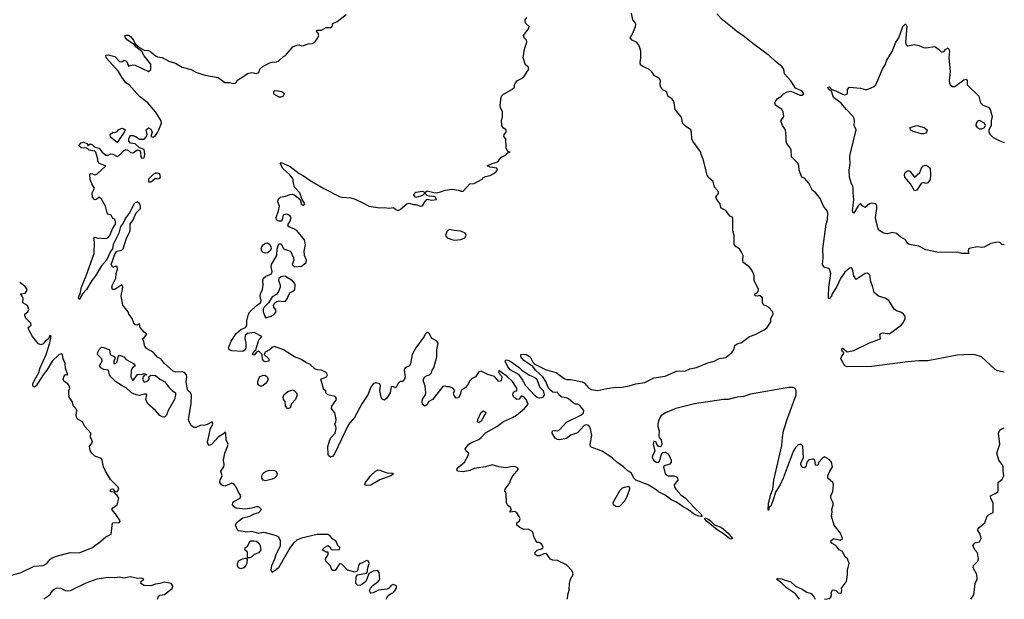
# Model space of a CAD drawing. Header units: metres. Extents: x -51132 to -49532, y -231222 to -229437.
# Tile 194 of 256: x -49751 to -49532, y -231222 to -231093. Entities that reach past the tile are written whole.
import ezdxf

# ---------------------------------------------------------------- set-up
doc = ezdxf.new("R2010")
doc.units = ezdxf.units.M
for name, color, linetype in [('CONTOUR_HALF', 8, 'Continuous'), ('CONTOUR_INDEX', 1, 'Continuous'), ('CONTOUR_INTER', 3, 'Continuous')]:
    doc.layers.add(name, color=color, linetype=linetype)

msp = doc.modelspace()

# ---------------------------------------------------------------- linework, layer by layer
at = {"layer": 'CONTOUR_HALF'}
for points, elevation in [([(-49669.18, -231221.76), (-49668.99, -231221.26), (-49668.58, -231220.82), (-49668.08, -231220.44), (-49667.58, -231220.27), (-49667.17, -231219.76), (-49666.88, -231219.26), (-49666.87, -231218.76), (-49667.58, -231218.47), (-49668.08, -231218.68), (-49668.58, -231219.27), (-49669.08, -231219.48), (-49670.88, -231219.76), (-49672.08, -231220.31), (-49672.58, -231220.39), (-49672.75, -231220.26), (-49672.88, -231219.76), (-49672.66, -231219.26), (-49672.08, -231218.59), (-49670.99, -231217.76), (-49670.64, -231217.26), (-49670.78, -231215.76), (-49671.08, -231215.36), (-49672.08, -231215.52), (-49672.64, -231215.76), (-49673.08, -231216.12), (-49673.72, -231217.76), (-49674.58, -231218.49), (-49675.08, -231218.7), (-49675.58, -231218.59), (-49675.97, -231218.26), (-49675.85, -231216.76), (-49675.58, -231216.3), (-49673.58, -231215.92), (-49673.4, -231215.76), (-49673.31, -231214.76), (-49672.97, -231213.76), (-49673.1, -231213.26), (-49673.58, -231213.09), (-49674.58, -231213.71), (-49675.08, -231213.79), (-49675.34, -231214.26), (-49675.58, -231215.41), (-49676.08, -231215.69), (-49677.81, -231215.26), (-49679.08, -231213.93), (-49679.58, -231213.86), (-49680.58, -231215.33), (-49681.08, -231215.36), (-49681.24, -231215.26), (-49681.68, -231214.26), (-49682.63, -231213.26), (-49682.67, -231212.76), (-49682.13, -231211.76), (-49682.11, -231211.26), (-49682.58, -231211.24), (-49683.43, -231210.76), (-49682.92, -231210.26), (-49682.08, -231209.8), (-49681.6, -231210.26), (-49681.58, -231210.5), (-49681.13, -231210.76), (-49679.58, -231210.65), (-49679.52, -231210.26), (-49679.95, -231209.76), (-49680.37, -231208.76), (-49681.08, -231208.35), (-49681.57, -231207.76), (-49682.08, -231207.37), (-49684.58, -231207.31), (-49688.08, -231208.14), (-49689.08, -231208.59), (-49689.84, -231209.26), (-49690.58, -231210.23), (-49693.19, -231214.76), (-49693.58, -231215.15), (-49694.58, -231215.76), (-49694.8, -231215.26), (-49694.63, -231214.26), (-49693.99, -231212.76), (-49693.71, -231211.76), (-49692.72, -231209.76), (-49692.7, -231208.76), (-49693.08, -231207.96), (-49693.58, -231207.66), (-49696.08, -231206.95), (-49696.58, -231206.91), (-49697.58, -231207.11), (-49699.08, -231206.67), (-49700.08, -231206.81), (-49701.58, -231206.62), (-49702.08, -231206.52), (-49702.27, -231206.26), (-49702.72, -231205.26), (-49702.55, -231204.76), (-49701.97, -231204.26), (-49701.08, -231203.59), (-49699.58, -231203.22), (-49698.58, -231202.71), (-49697.58, -231202.43), (-49696.93, -231201.76), (-49697.58, -231201.21), (-49698.08, -231201.18), (-49699.08, -231201.5), (-49700.58, -231201.68), (-49702.58, -231201.46), (-49702.97, -231201.26), (-49703.42, -231200.76), (-49703.36, -231200.26), (-49703.08, -231200), (-49701.71, -231199.26), (-49701.53, -231198.76), (-49702.18, -231197.76), (-49702.59, -231196.76), (-49703.08, -231196.06), (-49703.58, -231195.92), (-49705.08, -231196.55), (-49705.58, -231196.46), (-49705.89, -231196.26), (-49706.22, -231195.76), (-49706.17, -231195.26), (-49705.71, -231194.26), (-49706.04, -231193.26), (-49705.34, -231192.26), (-49705.24, -231191.76), (-49705.38, -231190.76), (-49705.13, -231189.26), (-49704.49, -231187.76), (-49704.4, -231187.26), (-49704.83, -231186.26), (-49704.91, -231184.76), (-49705.08, -231184.45), (-49705.22, -231184.76), (-49706.58, -231185.65), (-49708.08, -231187.27), (-49708.58, -231187.5), (-49708.85, -231187.26), (-49708.94, -231186.76), (-49708.29, -231183.76), (-49707.8, -231182.76), (-49707.96, -231182.26), (-49709.08, -231182.84), (-49709.58, -231183.01), (-49710.58, -231183.08), (-49711.58, -231183.51), (-49712.08, -231183.48), (-49712.58, -231183.08), (-49713.06, -231182.26), (-49713.2, -231181.76), (-49712.63, -231178.26), (-49712.57, -231176.26), (-49712.75, -231175.76), (-49713.32, -231175.26), (-49713.49, -231174.76), (-49713.73, -231173.26), (-49713.57, -231172.26), (-49713.67, -231171.76), (-49714.08, -231171.29), (-49714.58, -231171.14), (-49716.08, -231171.19), (-49716.58, -231170.99), (-49718.53, -231169.26), (-49719.33, -231168.26), (-49720.08, -231167.85), (-49721.08, -231166.73), (-49722.58, -231165.96), (-49722.98, -231165.26), (-49723.17, -231164.26), (-49723.46, -231163.76), (-49723.08, -231163.51), (-49722.45, -231162.76), (-49723.08, -231162.3), (-49723.95, -231161.26), (-49724.08, -231160.42), (-49724.58, -231160.74), (-49725.08, -231160.66), (-49725.39, -231160.26), (-49725.77, -231159.26), (-49726.45, -231158.26), (-49726.64, -231157.76), (-49727.82, -231156.26), (-49728.17, -231154.26), (-49727.81, -231152.26), (-49728.08, -231151.76), (-49729.57, -231152.76), (-49730.12, -231152.76), (-49730.25, -231152.26), (-49730.12, -231151.76), (-49729.35, -231150.26), (-49729.32, -231149.26), (-49729.01, -231148.26), (-49729.08, -231147.71), (-49729.58, -231147.65), (-49730.08, -231147.86), (-49730.42, -231147.26), (-49729.5, -231144.76), (-49729.16, -231144.26), (-49728.08, -231144.05), (-49727.77, -231143.76), (-49727.08, -231141.56), (-49726.2, -231139.76), (-49726.16, -231138.26), (-49725.51, -231137.26), (-49724.85, -231135.76), (-49723.89, -231134.76), (-49723.88, -231134.26), (-49724.08, -231133.64), (-49724.54, -231133.26), (-49725.08, -231133.48), (-49725.27, -231133.76), (-49726.37, -231135.76), (-49727.08, -231136.71), (-49727.87, -231138.26), (-49728.33, -231138.76), (-49728.72, -231140.26), (-49729.99, -231142.76), (-49730.16, -231143.76), (-49730.58, -231144.37), (-49731.47, -231146.26), (-49732.58, -231147.51), (-49733.93, -231149.76), (-49734.75, -231150.76), (-49735.89, -231152.76), (-49736.81, -231153.76), (-49737.58, -231155.01), (-49737.7, -231154.76), (-49737.63, -231154.26), (-49737.3, -231153.76), (-49737.05, -231152.26), (-49735.95, -231149.76), (-49734.24, -231144.76), (-49734.14, -231142.26), (-49734.27, -231141.26), (-49734.08, -231141.15), (-49733.58, -231141.3), (-49731.58, -231141.45), (-49731.14, -231141.26), (-49730.73, -231140.76), (-49730.12, -231139.26), (-49729.49, -231138.26), (-49729.43, -231137.76), (-49729.58, -231137.12), (-49730.08, -231136.96), (-49730.44, -231136.26), (-49731.08, -231136.02), (-49731.29, -231135.76), (-49731.66, -231134.26), (-49732.58, -231132.66), (-49733.08, -231132.24), (-49733.58, -231132.65), (-49734.08, -231132.81), (-49734.6, -231132.26), (-49734.68, -231131.26), (-49734.1, -231130.26), (-49734.76, -231129.26), (-49735.13, -231128.26), (-49735.18, -231127.26), (-49735.08, -231127), (-49734.58, -231127.01), (-49734.08, -231127.24), (-49733.58, -231127.14), (-49731.6, -231125.26), (-49733.08, -231124.76), (-49733.39, -231124.26), (-49733.38, -231123.76), (-49733.84, -231122.26), (-49734.08, -231121.99), (-49735.31, -231121.76), (-49735.58, -231121.45), (-49736.08, -231121.25), (-49736.58, -231121.34), (-49737.08, -231121.23), (-49737.6, -231120.76), (-49737.08, -231120.14), (-49736.58, -231120.02), (-49735.79, -231120.26), (-49735.58, -231120.76), (-49735.08, -231120.39), (-49734.58, -231120.62), (-49734.08, -231121.08), (-49733.08, -231121.31), (-49732.41, -231122.26), (-49731.58, -231122.86), (-49731.08, -231122.88), (-49730.58, -231122.59), (-49730.08, -231122.7), (-49729.08, -231123.2), (-49728.58, -231122.92), (-49727.58, -231121.85), (-49727.08, -231121.66), (-49726.58, -231121.83), (-49726.08, -231122.29), (-49725.58, -231122.4), (-49724.58, -231121.7), (-49724.08, -231121.86), (-49723.86, -231122.26), (-49723.84, -231123.26), (-49723.58, -231123.58), (-49723.08, -231123.49), (-49722.92, -231122.76), (-49723.08, -231121.66), (-49724.08, -231121.23), (-49725.08, -231120.37), (-49726.08, -231120.25), (-49726.48, -231119.76), (-49726.45, -231119.26), (-49726.23, -231118.76), (-49726.08, -231118.54), (-49725.58, -231118.48), (-49724.93, -231118.76), (-49724.08, -231119.35), (-49723.08, -231119.32), (-49722.53, -231118.76), (-49722.4, -231118.26), (-49722.61, -231117.26), (-49722.08, -231116.79), (-49721.58, -231117.07), (-49721.28, -231117.76), (-49721.59, -231118.76), (-49721.08, -231118.89), (-49720.58, -231118.5), (-49720.08, -231117.86), (-49719.8, -231117.26), (-49719.19, -231115.76), (-49719.28, -231115.26), (-49720.53, -231113.26), (-49722.24, -231111.26), (-49724.08, -231109.86), (-49726.44, -231107.26), (-49727.16, -231106.76), (-49728.08, -231105.5), (-49728.79, -231104.26), (-49731.57, -231101.26), (-49731.58, -231100.66), (-49731.08, -231100.54), (-49729.58, -231100.95), (-49728.58, -231102.07), (-49728.08, -231102.1), (-49727.58, -231101.72), (-49727.08, -231101.95), (-49726.84, -231102.26), (-49726.58, -231103.09), (-49725.58, -231102.76), (-49725.08, -231102.84), (-49722.08, -231104.26), (-49721.58, -231103.82), (-49721.58, -231102.6), (-49723.08, -231100.77), (-49723.58, -231099.85), (-49724.95, -231098.76), (-49725.28, -231098.26), (-49726.81, -231097.26), (-49727.25, -231096.76), (-49727.39, -231096.26), (-49727.08, -231096.15), (-49726.58, -231096.21), (-49726.08, -231096.51), (-49725.45, -231097.26), (-49725.08, -231098.08), (-49724.08, -231098.92), (-49723.08, -231099.5), (-49722.08, -231099.6), (-49721.58, -231099.87), (-49720.58, -231100.76), (-49720.08, -231101), (-49719.08, -231101.12), (-49717.58, -231101.94), (-49716.08, -231102.4), (-49714.58, -231103.31), (-49712.58, -231103.85), (-49711.58, -231104.43), (-49709.58, -231105.06), (-49706.58, -231105.57), (-49705.08, -231106.72), (-49704.08, -231106.69), (-49703.08, -231106.93), (-49702.69, -231106.76), (-49702.39, -231106.26), (-49702.08, -231106.02), (-49701.08, -231105.47), (-49700.08, -231104.71), (-49699.08, -231104.46), (-49698.08, -231104.74), (-49697.58, -231104.49), (-49697.3, -231103.76), (-49696.58, -231103.1), (-49695.08, -231102.33), (-49694.58, -231102.18), (-49693.58, -231102.12), (-49693.08, -231101.89), (-49692.08, -231100.95), (-49691.58, -231100.72), (-49689.94, -231098.76), (-49689.08, -231098.42), (-49688.58, -231098.36), (-49688.08, -231098.53), (-49687.58, -231098.49), (-49686.58, -231098.14), (-49685.58, -231098.05), (-49685.1, -231097.76), (-49684.38, -231096.76), (-49684.22, -231096.26), (-49684.32, -231095.76), (-49684.7, -231095.26), (-49684.58, -231095.07), (-49683.58, -231095.04), (-49682.58, -231094.44), (-49681.58, -231094.47), (-49681.19, -231094.26), (-49681.08, -231093.57), (-49680.08, -231093.15), (-49678.08, -231091.59)], 80.5), ([(-49571.63, -231221.76), (-49570.58, -231221.58), (-49570.19, -231221.26), (-49570.07, -231220.76), (-49570.15, -231220.26), (-49569.81, -231219.76), (-49569.58, -231219.68), (-49569.08, -231219.77), (-49568.58, -231220.3), (-49568.08, -231220.39), (-49567.86, -231220.26), (-49567.76, -231219.76), (-49567.85, -231219.26), (-49566.71, -231217.76), (-49566.48, -231216.26), (-49566.5, -231215.26), (-49566.11, -231213.76), (-49566.51, -231212.76), (-49567.08, -231212.2), (-49567.58, -231211.14), (-49568.31, -231210.76), (-49569.08, -231209.81), (-49570.03, -231209.26), (-49570.17, -231208.76), (-49569.58, -231208.2), (-49568.08, -231208.57), (-49567.64, -231208.26), (-49568.08, -231207.03), (-49569.45, -231205.26), (-49570.02, -231203.26), (-49569.9, -231202.26), (-49569.98, -231201.76), (-49569.7, -231200.76), (-49569.69, -231200.26), (-49570.18, -231199.26), (-49570.18, -231198.76), (-49569.74, -231197.76), (-49569.64, -231196.26), (-49569.77, -231195.76), (-49570.85, -231194.76), (-49570.86, -231194.26), (-49570.42, -231193.26), (-49569.8, -231192.26), (-49570.08, -231191.24), (-49570.58, -231190.64), (-49571.58, -231190.05), (-49572.08, -231190.36), (-49572.86, -231191.26), (-49573.08, -231191.97), (-49573.58, -231191.9), (-49573.78, -231190.76), (-49574.08, -231190.6), (-49575.08, -231190.68), (-49575.56, -231191.26), (-49575.8, -231192.26), (-49576.08, -231192.51), (-49576.58, -231192.42), (-49576.87, -231191.76), (-49576.78, -231191.26), (-49576.28, -231190.26), (-49576.44, -231187.76), (-49576.58, -231187.42), (-49577.06, -231187.26), (-49577.58, -231187.48), (-49578.08, -231188), (-49578.58, -231188.84), (-49580.78, -231194.76), (-49581.49, -231196.26), (-49582.46, -231197.76), (-49583.08, -231199.85), (-49583.58, -231201), (-49583.92, -231201.26), (-49584.08, -231201.97), (-49584.17, -231201.76), (-49584.08, -231200.49), (-49583.58, -231198.33), (-49583.12, -231197.26), (-49582.86, -231195.26), (-49581.08, -231187.55), (-49580.99, -231185.76), (-49580.76, -231184.26), (-49579.81, -231181.26), (-49577.95, -231176.26), (-49577.91, -231175.26), (-49578.18, -231174.76), (-49578.58, -231174.59), (-49579.58, -231174.59), (-49588.08, -231176.12), (-49589.58, -231176.58), (-49591.08, -231176.77), (-49593.08, -231177.3), (-49594.08, -231177.28), (-49600.58, -231178.22), (-49604.68, -231179.26), (-49607.03, -231180.26), (-49608.08, -231180.94), (-49608.58, -231182.05), (-49608.72, -231182.76), (-49608.69, -231183.26), (-49608.39, -231184.26), (-49608.5, -231185.26), (-49608.42, -231185.76), (-49607.99, -231186.26), (-49607.82, -231187.26), (-49608.08, -231187.81), (-49608.58, -231187.76), (-49608.94, -231187.26), (-49609.08, -231186.8), (-49609.58, -231186.56), (-49609.73, -231187.26), (-49609.39, -231188.76), (-49609.92, -231189.76), (-49609.99, -231190.26), (-49609.58, -231190.89), (-49609.08, -231191.2), (-49608.58, -231191.33), (-49608.27, -231190.76), (-49607.8, -231189.26), (-49607.58, -231189.07), (-49607.08, -231189.03), (-49606.58, -231189.28), (-49606.16, -231189.76), (-49605.75, -231190.76), (-49605.78, -231191.26), (-49606.08, -231191.68), (-49607.08, -231192), (-49607.42, -231192.26), (-49607.08, -231193.82), (-49606.38, -231194.26), (-49605.08, -231194.24), (-49604.58, -231194.49), (-49604.35, -231194.76), (-49604.3, -231195.26), (-49605.05, -231196.26), (-49605.01, -231196.76), (-49604.72, -231197.26), (-49603.58, -231198.49), (-49602.56, -231199.26), (-49600.58, -231201.42), (-49599.11, -231202.76), (-49598.84, -231203.26), (-49599.08, -231203.34), (-49599.58, -231203.28), (-49600.58, -231202.85), (-49602.08, -231201.68), (-49603.08, -231201.2), (-49604.58, -231200.14), (-49605.58, -231199.7), (-49607.08, -231198.61), (-49608.58, -231197.85), (-49609.08, -231197.36), (-49610.9, -231196.26), (-49613.58, -231195.25), (-49614.06, -231194.76), (-49614.58, -231193.7), (-49615.35, -231193.26), (-49616.37, -231192.26), (-49617.86, -231191.26), (-49618.87, -231190.26), (-49621.08, -231188.81), (-49623.58, -231187.91), (-49623.72, -231187.76), (-49623.75, -231187.26), (-49623.39, -231185.26), (-49623.68, -231183.76), (-49624.08, -231183.09), (-49624.58, -231182.93), (-49625.08, -231183.1), (-49626.58, -231184.68), (-49628.08, -231185.19), (-49629.08, -231185.98), (-49630.58, -231186.29), (-49631.08, -231186.21), (-49631.58, -231185.87), (-49632.26, -231184.76), (-49632.17, -231184.26), (-49631.58, -231184.16), (-49631.08, -231184.24), (-49630.58, -231184), (-49629.08, -231182.36), (-49625.89, -231180.76), (-49625.26, -231180.26), (-49625.22, -231179.76), (-49626.08, -231178.64), (-49626.58, -231178.34), (-49627.08, -231178.3), (-49627.58, -231178.06), (-49628.58, -231177.16), (-49629.08, -231176.91), (-49630.08, -231176.75), (-49630.76, -231176.26), (-49631.08, -231175.64), (-49631.58, -231175.74), (-49632.08, -231175.63), (-49632.54, -231175.26), (-49633.04, -231174.76), (-49633.68, -231173.26), (-49634.3, -231172.26), (-49635.98, -231170.76), (-49636.58, -231169.92), (-49638.58, -231168.61), (-49639.18, -231167.76), (-49639.24, -231167.26), (-49638.58, -231167.17), (-49638.01, -231167.26), (-49637.14, -231167.76), (-49636.58, -231168.99), (-49636.08, -231169.41), (-49633.58, -231170.68), (-49631.36, -231171.26), (-49629.58, -231172.59), (-49629.08, -231172.8), (-49628.08, -231172.8), (-49625.58, -231173.34), (-49625.08, -231173.59), (-49624.08, -231174.75), (-49623.58, -231175.05), (-49622.08, -231175.31), (-49620.08, -231174.85), (-49618.08, -231174.57), (-49617.08, -231174.59), (-49615.08, -231174.25), (-49613.58, -231173.83), (-49611.58, -231173.47), (-49609.58, -231172.48), (-49607.08, -231172.08), (-49604.58, -231170.99), (-49602.58, -231170.91), (-49601.58, -231170.43), (-49600.08, -231170.17), (-49597.58, -231169.15), (-49596.17, -231168.76), (-49595.08, -231168.12), (-49593.58, -231167.9), (-49592.13, -231166.76), (-49591.82, -231166.26), (-49591.54, -231165.26), (-49591.08, -231164.92), (-49590.08, -231164.6), (-49588.3, -231163.26), (-49587.08, -231162.81), (-49585.08, -231161.8), (-49584.41, -231161.26), (-49583.58, -231159.99), (-49583.54, -231159.26), (-49583.02, -231158.26), (-49583.1, -231157.76), (-49584.08, -231156.73), (-49584.58, -231156.41), (-49585.12, -231156.26), (-49585.41, -231155.76), (-49585.45, -231154.76), (-49585.58, -231154.49), (-49586.08, -231154.11), (-49586.58, -231154.29), (-49587.08, -231154.23), (-49587.13, -231153.76), (-49586.58, -231153.51), (-49586.39, -231153.26), (-49586.34, -231152.76), (-49587.24, -231150.76), (-49587.25, -231149.76), (-49587.58, -231148.89), (-49587.91, -231148.26), (-49588.35, -231147.76), (-49589.69, -231146.76), (-49589.79, -231146.26), (-49589.73, -231145.26), (-49590.08, -231144.49), (-49590.57, -231143.76), (-49591.29, -231143.26), (-49591.74, -231142.76), (-49591.73, -231140.76), (-49592.01, -231139.76), (-49592.03, -231136.76), (-49592.58, -231136.45), (-49593.08, -231135.97), (-49593.58, -231135.23), (-49594.58, -231134.72), (-49594.8, -231134.26), (-49594.84, -231133.76), (-49595.59, -231132.76), (-49595.78, -231132.26), (-49595.13, -231131.26), (-49595.41, -231130.76), (-49596.08, -231130.01), (-49596.41, -231128.76), (-49597.48, -231127.76), (-49597.76, -231127.26), (-49598.59, -231123.76), (-49599.06, -231122.76), (-49599.11, -231122.26), (-49600.95, -231119.76), (-49601.13, -231119.26), (-49601.22, -231117.76), (-49601.4, -231117.26), (-49602.58, -231116.44), (-49603.23, -231115.76), (-49603.38, -231114.76), (-49603.62, -231114.26), (-49604.84, -231112.76), (-49605.06, -231111.26), (-49605.25, -231110.76), (-49605.58, -231110.38), (-49606.5, -231109.76), (-49606.74, -231108.76), (-49607.58, -231108.31), (-49608.04, -231107.76), (-49608.23, -231107.26), (-49608.09, -231106.26), (-49608.45, -231105.76), (-49609.43, -231105.26), (-49610.08, -231104.32), (-49610.71, -231103.76), (-49612.08, -231103.17), (-49612.58, -231102.78), (-49612.68, -231102.26), (-49612.5, -231101.26), (-49612.49, -231099.76), (-49612.8, -231098.76), (-49613, -231098.26), (-49613.5, -231097.76), (-49614.41, -231097.26), (-49614.89, -231096.76), (-49614.27, -231095.76), (-49613.67, -231094.26), (-49613.63, -231093.76), (-49613.86, -231093.26), (-49614.31, -231092.76), (-49614.61, -231091.26)], 81.5), ([(-49531.58, -231142.87), (-49532.15, -231142.76), (-49532.58, -231142.31), (-49533.08, -231142.25), (-49534.58, -231142.53), (-49536.08, -231143.34), (-49536.58, -231143.41), (-49537.58, -231143.3), (-49539.08, -231143.58), (-49539.54, -231143.76), (-49539.65, -231144.26), (-49539.48, -231144.76), (-49539.58, -231144.79), (-49541.08, -231144.76), (-49542.08, -231144.5), (-49543.08, -231144.58), (-49546.58, -231144.47), (-49549.08, -231144), (-49550.58, -231143.14), (-49552.77, -231142.76), (-49553.08, -231142.54), (-49553.6, -231141.76), (-49554.58, -231141.16), (-49555.58, -231140.3), (-49556.58, -231140.11), (-49557.58, -231140.37), (-49558.08, -231140.36), (-49558.58, -231140.2), (-49559.27, -231139.76), (-49559.63, -231139.26), (-49560.21, -231137.26), (-49560.24, -231136.76), (-49559.93, -231134.76), (-49559.96, -231134.26), (-49560.08, -231133.84), (-49560.21, -231133.76), (-49561.08, -231133.57), (-49561.58, -231133.71), (-49562.58, -231134.52), (-49563.08, -231134.28), (-49563.58, -231133.68), (-49564.08, -231134.2), (-49565.08, -231135.82), (-49565.23, -231135.76), (-49565.38, -231135.26), (-49565.05, -231132.76), (-49565.23, -231131.26), (-49565.21, -231130.26), (-49565.32, -231129.76), (-49565.62, -231129.26), (-49566.01, -231127.76), (-49566.1, -231126.26), (-49565.9, -231124.76), (-49566, -231123.26), (-49565.92, -231122.76), (-49564.54, -231117.26), (-49565.03, -231116.26), (-49564.91, -231115.26), (-49564.99, -231114.76), (-49565.22, -231114.26), (-49566.75, -231112.76), (-49567.96, -231111.26), (-49569.58, -231110.06), (-49570.08, -231108.63), (-49570.63, -231108.26), (-49570.88, -231107.76), (-49570.58, -231107.71), (-49570.08, -231108.19), (-49569.58, -231108.45), (-49569.08, -231108.55), (-49567.58, -231109.33), (-49567.08, -231109.43), (-49566.51, -231109.26), (-49566.49, -231108.26), (-49566.08, -231107.75), (-49563.58, -231108.01), (-49562.58, -231108.29), (-49562.08, -231108.26), (-49560.58, -231107.64), (-49560.21, -231107.26), (-49558.69, -231103.76), (-49558.08, -231102.76), (-49557.73, -231101.76), (-49556.58, -231099.79), (-49555.71, -231097.76), (-49555.04, -231096.76), (-49554.14, -231094.26), (-49553.58, -231093.69), (-49553.29, -231094.26), (-49553.61, -231097.76), (-49553.44, -231098.26), (-49553.08, -231098.52), (-49551.58, -231098.28), (-49550.58, -231098.45), (-49549.58, -231098.93), (-49549.08, -231098.97), (-49547.08, -231098.69), (-49546.24, -231099.26), (-49545.58, -231099.97), (-49545.08, -231099.8), (-49544.58, -231099.26), (-49544.08, -231099.03), (-49543.9, -231099.26), (-49543.81, -231099.76), (-49543.93, -231101.26), (-49543.67, -231104.26), (-49543.84, -231106.26), (-49543.81, -231106.76), (-49543.6, -231107.26), (-49543.08, -231107.6), (-49542.58, -231107.58), (-49540.58, -231106.14), (-49540.08, -231105.98), (-49539.82, -231106.26), (-49539.83, -231107.26), (-49537.27, -231109.76), (-49536.85, -231111.26), (-49536.36, -231111.76), (-49535.08, -231112.19), (-49534.76, -231112.76), (-49534.28, -231114.26), (-49534.53, -231115.26), (-49534.5, -231116.26), (-49535.02, -231117.26), (-49535, -231117.76), (-49534.76, -231118.26), (-49534.08, -231118.95), (-49532.58, -231119.72), (-49531.58, -231120.08)], 82.5), ([(-49694.08, -231108.67), (-49694.27, -231108.76), (-49694.27, -231109.26), (-49693.08, -231109.87), (-49692.58, -231109.94), (-49692.13, -231109.76), (-49691.85, -231109.26), (-49692.49, -231108.76), (-49693.58, -231108.57), (-49694.08, -231108.67)], 80.5), ([(-49537.08, -231115.14), (-49537.58, -231115.31), (-49537.86, -231115.76), (-49537.89, -231116.26), (-49537.61, -231116.76), (-49537.08, -231117.03), (-49536.58, -231117.03), (-49535.96, -231116.76), (-49535.74, -231116.26), (-49535.99, -231115.76), (-49537.08, -231115.14)], 82.5), ([(-49728.81, -231117.26), (-49728.08, -231116.86), (-49727.58, -231117.02), (-49727.32, -231117.26), (-49727.51, -231117.76), (-49729.08, -231120.09), (-49730.58, -231118.89), (-49730.61, -231118.26), (-49730.08, -231117.76), (-49729.58, -231117.85), (-49729.08, -231117.59), (-49728.81, -231117.26)], 80.5), ([(-49721.08, -231127.19), (-49722.08, -231128.2), (-49722.08, -231128.85), (-49721.58, -231128.79), (-49720.58, -231128.02), (-49720.08, -231128.15), (-49719.58, -231127.98), (-49719.43, -231127.76), (-49719.58, -231127.08), (-49720.08, -231126.87), (-49720.58, -231126.93), (-49721.08, -231127.19)], 80.5), ([(-49732.7, -231165.76), (-49732.58, -231165.62), (-49732.08, -231165.74), (-49730.79, -231166.26), (-49730.66, -231167.26), (-49729.62, -231167.76), (-49729.61, -231168.26), (-49729.86, -231168.76), (-49729.86, -231169.26), (-49729.49, -231169.26), (-49729.08, -231168.91), (-49728.83, -231167.76), (-49728.58, -231167.44), (-49727.63, -231167.76), (-49727.08, -231168.37), (-49725.42, -231169.26), (-49725.1, -231169.76), (-49725.69, -231170.26), (-49725.97, -231170.76), (-49726.01, -231172.26), (-49725.58, -231173.14), (-49724.58, -231171.72), (-49724.08, -231171.62), (-49723.58, -231171.69), (-49723.08, -231171.49), (-49722.47, -231171.76), (-49723.08, -231171.93), (-49723.33, -231172.26), (-49723.41, -231172.76), (-49723.08, -231173.41), (-49722.58, -231173.29), (-49722.08, -231172.9), (-49721.98, -231172.76), (-49722.01, -231172.26), (-49721.58, -231171.88), (-49720.58, -231171.97), (-49719.58, -231172.76), (-49718.52, -231173.26), (-49717.58, -231174.56), (-49716.87, -231175.26), (-49716.11, -231175.76), (-49716.08, -231176.26), (-49716.32, -231177.26), (-49717.7, -231179.76), (-49718.08, -231180.76), (-49718.58, -231181.25), (-49719.08, -231181.17), (-49719.58, -231180.82), (-49720.58, -231179.74), (-49722.27, -231178.26), (-49722.69, -231177.26), (-49722.51, -231176.26), (-49722.58, -231176.07), (-49723.08, -231176.07), (-49724.08, -231176.4), (-49724.82, -231176.26), (-49725.91, -231175.76), (-49727.08, -231174.71), (-49728, -231174.26), (-49729.44, -231173.26), (-49730.47, -231172.26), (-49730.79, -231171.76), (-49730.99, -231170.76), (-49732.08, -231170.59), (-49732.72, -231170.26), (-49733, -231169.76), (-49732.43, -231168.76), (-49732.47, -231168.26), (-49733.43, -231167.26), (-49733.4, -231166.76), (-49733.08, -231166.14), (-49732.7, -231165.76)], 80.5), ([(-49642.69, -231168.76), (-49642.58, -231168.48), (-49642.08, -231168.51), (-49641.58, -231168.78), (-49639.58, -231170.13), (-49639, -231170.76), (-49637.44, -231171.76), (-49636.08, -231172.4), (-49635.69, -231172.76), (-49635.08, -231174.43), (-49634.21, -231175.26), (-49634.03, -231176.26), (-49634.25, -231176.76), (-49634.58, -231176.94), (-49635.08, -231176.98), (-49635.58, -231176.82), (-49636.08, -231176.36), (-49638.12, -231174.26), (-49638.92, -231172.76), (-49639.58, -231171.82), (-49641.58, -231170.67), (-49642.08, -231170.01), (-49642.69, -231168.76)], 81.5), ([(-49616.15, -231196.76), (-49615.58, -231196.63), (-49615.08, -231196.65), (-49615, -231196.76), (-49615.01, -231197.26), (-49615.57, -231198.76), (-49616.08, -231199.85), (-49617.08, -231200.97), (-49617.58, -231201.17), (-49618.08, -231201.07), (-49618.55, -231200.76), (-49618.66, -231200.26), (-49618.58, -231200.07), (-49617.08, -231197.44), (-49616.58, -231196.94), (-49616.15, -231196.76)], 81.5), ([(-49598.33, -231203.76), (-49598.08, -231203.68), (-49597.58, -231203.85), (-49596.98, -231204.26), (-49596.08, -231205.16), (-49594.51, -231205.76), (-49593.08, -231207), (-49592.1, -231208.26), (-49592.58, -231208.35), (-49592.73, -231208.26), (-49594.08, -231207.17), (-49595.49, -231206.26), (-49597.94, -231204.26), (-49598.33, -231203.76)], 81.5), ([(-49699.26, -231208.76), (-49698.58, -231208.71), (-49698.08, -231208.84), (-49697.58, -231209.23), (-49697.23, -231209.76), (-49697.09, -231210.76), (-49697.58, -231211.38), (-49698.58, -231211.76), (-49699.08, -231212.27), (-49699.58, -231212.56), (-49700.08, -231212.5), (-49700.06, -231211.26), (-49700.67, -231210.76), (-49700.58, -231210.33), (-49700.08, -231209.99), (-49699.58, -231208.9), (-49699.26, -231208.76)], 80.5), ([(-49701.16, -231212.76), (-49700.58, -231212.63), (-49700.16, -231212.76), (-49700.23, -231213.76), (-49700.41, -231214.26), (-49700.86, -231214.76), (-49701.58, -231214.98), (-49702.09, -231214.76), (-49702.31, -231214.26), (-49702.33, -231213.76), (-49702.08, -231213.19), (-49701.16, -231212.76)], 80.5), ([(-49577.19, -231221.76), (-49578.08, -231220.54), (-49580.08, -231219.17), (-49581.08, -231218.2), (-49582.31, -231217.26), (-49582.08, -231217.15), (-49581.08, -231217.21), (-49580.58, -231217.46), (-49579.08, -231217.89), (-49578.08, -231218.85), (-49576.58, -231219.47), (-49575.58, -231220.14), (-49574.58, -231220.46), (-49573.89, -231221.26), (-49573.72, -231221.76)], 81.5)]:
    msp.add_lwpolyline(points, dxfattribs=dict(at, elevation=elevation))
at = {"layer": 'CONTOUR_INDEX', "elevation": 80}
for points in [[(-49754.58, -231216.97), (-49750.44, -231215.76), (-49747.58, -231214.39), (-49745.58, -231214.26), (-49744.77, -231213.76), (-49744.08, -231212.87), (-49743.58, -231212.51), (-49742.58, -231212.14), (-49739.58, -231211.37), (-49737.58, -231211.38), (-49735.08, -231210.48), (-49734.56, -231210.26), (-49734.08, -231209.79), (-49733.23, -231209.26), (-49731.58, -231207.83), (-49730.44, -231207.26), (-49730.09, -231204.76), (-49728.58, -231204.67), (-49728.45, -231204.26), (-49729.42, -231202.76), (-49730.26, -231201.76), (-49730.08, -231201.4), (-49729.08, -231200.76), (-49728.73, -231199.26), (-49729.08, -231198.64), (-49729.51, -231198.26), (-49729.58, -231197.99), (-49730.67, -231197.76), (-49730.5, -231197.26), (-49730.08, -231197.18), (-49729.58, -231197.73), (-49729.08, -231197.84), (-49728.72, -231197.26), (-49728.89, -231196.76), (-49730.58, -231195.06), (-49731.68, -231193.26), (-49732.16, -231192.26), (-49732.39, -231190.76), (-49732.58, -231190.42), (-49734.08, -231189.88), (-49734.73, -231189.26), (-49735.08, -231188.66), (-49735.24, -231187.76), (-49734.58, -231186.76), (-49734.69, -231186.26), (-49735.05, -231185.76), (-49734.92, -231184.76), (-49736.26, -231183.26), (-49736.78, -231182.26), (-49737.76, -231181.76), (-49738.08, -231181.4), (-49738.23, -231180.76), (-49738.03, -231179.76), (-49738.31, -231179.26), (-49738.8, -231178.76), (-49739.07, -231177.76), (-49739.74, -231176.76), (-49739.86, -231175.76), (-49739.82, -231175.26), (-49739.62, -231174.76), (-49739.76, -231174.26), (-49740.08, -231173.77), (-49740.86, -231173.26), (-49741.09, -231172.76), (-49740.95, -231172.26), (-49740.58, -231171.68), (-49740.07, -231171.76), (-49740.58, -231170.31), (-49740.67, -231169.26), (-49741.07, -231168.26), (-49741.28, -231167.26), (-49741.58, -231167.08), (-49742.08, -231167.34), (-49743.58, -231168.75), (-49744.72, -231170.76), (-49745.54, -231171.76), (-49747.08, -231174.24), (-49747.58, -231174.55), (-49747.83, -231174.26), (-49747.87, -231173.76), (-49747.66, -231173.26), (-49746.53, -231171.26), (-49746.25, -231170.26), (-49744.91, -231167.26), (-49744.08, -231164.69), (-49743.79, -231163.26), (-49744.08, -231163.05), (-49744.4, -231163.76), (-49745.08, -231164.28), (-49745.58, -231164.89), (-49746.08, -231165.11), (-49746.58, -231164.89), (-49747.92, -231163.26), (-49748.75, -231161.76), (-49748.87, -231161.26), (-49748.26, -231160.76), (-49748.33, -231160.26), (-49749.33, -231159.26), (-49749.64, -231158.76), (-49749.67, -231158.26), (-49748.97, -231157.76), (-49748.75, -231157.26), (-49749.08, -231156.37), (-49750.12, -231155.76), (-49750.04, -231154.76), (-49750.21, -231154.26), (-49750.62, -231153.76), (-49749.58, -231153.58), (-49749.28, -231153.26), (-49749.12, -231152.76), (-49749.58, -231152.1), (-49750.79, -231151.26)], [(-49720.11, -231221.76), (-49719.95, -231221.26), (-49719.58, -231220.87), (-49718.58, -231220.66), (-49716.77, -231219.26), (-49716.69, -231218.76), (-49717.06, -231218.26), (-49718.58, -231217.93), (-49719.58, -231218.25), (-49720.58, -231218.37), (-49721.58, -231218.74), (-49723.08, -231218.67), (-49723.79, -231218.26), (-49723.76, -231217.76), (-49723.18, -231217.26), (-49723.58, -231217.06), (-49724.58, -231217.16), (-49726.08, -231216.73), (-49727.58, -231217.05), (-49728.58, -231216.86), (-49729.58, -231216.96), (-49731.08, -231216.87), (-49733.58, -231217.28), (-49736.08, -231218.17), (-49739.58, -231219.85), (-49740.08, -231219.97), (-49740.58, -231219.88), (-49741.58, -231219.34), (-49742.58, -231219.3), (-49743.4, -231219.76), (-49743.83, -231220.26), (-49744.08, -231220.86), (-49745.42, -231221.76)]]:
    msp.add_lwpolyline(points, dxfattribs=at)
at = {"layer": 'CONTOUR_INTER'}
for points, elevation in [([(-49531.58, -231171.23), (-49533.08, -231170.9), (-49533.58, -231170.62), (-49536.66, -231167.76), (-49538.08, -231167.34), (-49539.08, -231167.23), (-49542.08, -231167.39), (-49548.58, -231168.71), (-49550.58, -231168.67), (-49553.08, -231168.86), (-49561.08, -231169.95), (-49566.58, -231169.99), (-49567.08, -231169.82), (-49567.99, -231168.26), (-49567.86, -231167.76), (-49567.43, -231167.26), (-49567.28, -231166.76), (-49567.58, -231166.64), (-49567.74, -231166.26), (-49567.61, -231165.76), (-49566.58, -231166.69), (-49565.08, -231166.4), (-49561.58, -231164.63), (-49559.15, -231163.76), (-49559.3, -231162.76), (-49559.08, -231162.61), (-49558.58, -231162.47), (-49557.58, -231162.62), (-49557.08, -231162.57), (-49554.55, -231160.76), (-49554.08, -231160.24), (-49553.65, -231159.26), (-49553.64, -231158.76), (-49554.04, -231158.26), (-49554.58, -231157.86), (-49555.58, -231157.56), (-49556.08, -231157.17), (-49557.26, -231155.26), (-49558.08, -231154.72), (-49559.58, -231154.29), (-49560.58, -231153.43), (-49560.84, -231152.26), (-49561.39, -231150.76), (-49561.43, -231149.76), (-49561.58, -231149.45), (-49562.08, -231149.13), (-49562.58, -231149.26), (-49564.58, -231150.57), (-49565.08, -231149.77), (-49565.39, -231148.26), (-49565.58, -231147.94), (-49566.08, -231148.03), (-49567.08, -231148.96), (-49568.08, -231150.31), (-49568.91, -231152.26), (-49569.88, -231153.76), (-49570.08, -231154.29), (-49570.58, -231154.89), (-49570.69, -231154.76), (-49570.75, -231154.26), (-49570.61, -231152.26), (-49570.19, -231149.26), (-49570.58, -231148.09), (-49571.58, -231147.88), (-49572.07, -231147.26), (-49571.94, -231145.76), (-49571.96, -231143.76), (-49571.24, -231138.26), (-49570.97, -231137.26), (-49570.9, -231135.76), (-49570.99, -231135.26), (-49571.8, -231134.26), (-49572.58, -231132.55), (-49573.58, -231131.23), (-49574.29, -231130.76), (-49575.08, -231129.09), (-49576.08, -231127.99), (-49576.64, -231127.76), (-49577.26, -231126.26), (-49577.34, -231125.26), (-49577.5, -231124.76), (-49578.97, -231123.26), (-49579.05, -231121.76), (-49579.25, -231121.26), (-49579.99, -231120.26), (-49580.15, -231119.76), (-49580.11, -231118.76), (-49580.26, -231117.26), (-49580.94, -231116.26), (-49581.35, -231115.26), (-49580.67, -231114.26), (-49580.8, -231113.26), (-49581.08, -231112.72), (-49582.49, -231111.76), (-49582.65, -231111.26), (-49582.48, -231110.76), (-49582.08, -231110.25), (-49581.19, -231109.76), (-49580.76, -231109.26), (-49579.93, -231108.76), (-49579.08, -231108.68), (-49577.08, -231109.5), (-49576.58, -231109.57), (-49576.19, -231109.26), (-49576.58, -231108.66), (-49578.08, -231107.99), (-49579.08, -231106.38), (-49580.52, -231104.76), (-49580.67, -231103.76), (-49581.04, -231103.26), (-49582.58, -231102), (-49583.83, -231100.76), (-49587.58, -231098.07), (-49589.82, -231096.26), (-49591.08, -231095.46), (-49592.08, -231094.51), (-49594.32, -231092.76), (-49595.58, -231091.44)], 82), ([(-49628.81, -231221.76), (-49628.75, -231220.76), (-49628.43, -231219.76), (-49628.41, -231218.26), (-49628.15, -231217.26), (-49627.59, -231216.26), (-49627.65, -231215.76), (-49627.94, -231215.26), (-49629.08, -231214.11), (-49631.08, -231213.13), (-49632.08, -231213.05), (-49632.58, -231212.84), (-49633.08, -231212.26), (-49633.32, -231211.76), (-49633.58, -231211.56), (-49634.08, -231211.61), (-49635.08, -231212.1), (-49635.58, -231212.09), (-49636.06, -231211.76), (-49636.06, -231211.26), (-49635.58, -231210.82), (-49634.58, -231210.52), (-49634.22, -231210.26), (-49634.36, -231209.76), (-49634.58, -231209.45), (-49635.08, -231209.14), (-49635.58, -231209.14), (-49635.89, -231208.76), (-49636.34, -231207.76), (-49636.58, -231206.72), (-49637.58, -231206.18), (-49638.58, -231206.21), (-49639.46, -231205.76), (-49640.08, -231205.29), (-49640.12, -231204.76), (-49639.5, -231204.26), (-49639.4, -231203.76), (-49639.58, -231203.32), (-49640.08, -231202.5), (-49640.58, -231202.25), (-49641.58, -231202.35), (-49641.65, -231202.26), (-49641.27, -231201.76), (-49641.61, -231201.26), (-49642.08, -231200.86), (-49642.44, -231200.26), (-49642.45, -231198.26), (-49642.58, -231197.83), (-49642.77, -231197.76), (-49642.67, -231197.26), (-49641.6, -231195.76), (-49641.48, -231195.26), (-49640.96, -231194.26), (-49639.76, -231192.76), (-49640.08, -231192.44), (-49640.5, -231192.26), (-49641.08, -231192.22), (-49642.58, -231192.51), (-49644.08, -231192.27), (-49645.58, -231191.81), (-49647.08, -231192.24), (-49649.58, -231192.65), (-49650.58, -231193.06), (-49652.08, -231193.36), (-49653.34, -231193.26), (-49653.48, -231192.76), (-49653.05, -231192.26), (-49651.79, -231191.26), (-49650.95, -231189.76), (-49650.76, -231189.26), (-49651.36, -231188.76), (-49651.61, -231188.26), (-49650.8, -231187.26), (-49650.02, -231186.76), (-49648.58, -231186.16), (-49648.02, -231185.76), (-49647.08, -231184.7), (-49644.58, -231183.29), (-49643.08, -231182.19), (-49641.08, -231181.29), (-49640.21, -231180.76), (-49638.37, -231179.26), (-49637.58, -231178.3), (-49638.06, -231177.26), (-49638.58, -231176.71), (-49639.08, -231176.49), (-49639.58, -231177.21), (-49640.08, -231177.29), (-49640.79, -231176.76), (-49640.96, -231176.26), (-49640.9, -231175.76), (-49640.58, -231175.44), (-49640.08, -231175.35), (-49640.13, -231174.76), (-49641.08, -231173.29), (-49642.17, -231172.26), (-49643.58, -231171.16), (-49644.08, -231170.8), (-49644.2, -231171.26), (-49643.58, -231171.95), (-49643.45, -231172.26), (-49643.58, -231173.09), (-49644.08, -231173.27), (-49645.08, -231172.18), (-49646.58, -231171.71), (-49648.08, -231170.96), (-49648.58, -231171.11), (-49649.34, -231172.26), (-49650.08, -231172.64), (-49650.58, -231173.15), (-49651.08, -231174.08), (-49651.58, -231174.67), (-49652.48, -231175.26), (-49652.71, -231176.26), (-49653.08, -231176.9), (-49653.58, -231177), (-49654.08, -231176.38), (-49654.18, -231175.76), (-49653.91, -231175.26), (-49654.37, -231174.76), (-49655.08, -231174.47), (-49655.58, -231174.46), (-49656.08, -231174.29), (-49656.58, -231174.42), (-49658.43, -231176.76), (-49658.9, -231177.26), (-49659.68, -231177.76), (-49660.08, -231178.39), (-49660.58, -231178.75), (-49661.08, -231178.43), (-49661.21, -231177.76), (-49661.08, -231177.21), (-49660.46, -231176.26), (-49660.38, -231175.76), (-49660.48, -231174.26), (-49660.91, -231173.26), (-49660.85, -231172.76), (-49660.57, -231172.26), (-49660.08, -231171.91), (-49659.52, -231171.76), (-49659.08, -231171.35), (-49658.92, -231170.76), (-49658.58, -231170.26), (-49657.93, -231167.76), (-49657.89, -231166.26), (-49657.6, -231164.76), (-49657.91, -231164.26), (-49659.08, -231163.62), (-49659.58, -231162.68), (-49660.08, -231162.3), (-49660.52, -231162.76), (-49660.73, -231163.26), (-49662.58, -231165.75), (-49663.44, -231167.26), (-49663.76, -231169.26), (-49663.99, -231169.76), (-49664.98, -231170.26), (-49665.08, -231170.44), (-49665.17, -231170.76), (-49665, -231172.26), (-49665.12, -231172.76), (-49665.58, -231173.29), (-49666.08, -231173.29), (-49666.58, -231173.81), (-49667.08, -231174.72), (-49667.58, -231174.43), (-49668.08, -231174.37), (-49668.29, -231175.76), (-49669.08, -231176.97), (-49669.58, -231177.41), (-49670.08, -231177.21), (-49670.31, -231176.76), (-49670.64, -231175.26), (-49670.48, -231174.26), (-49670.59, -231173.76), (-49671.58, -231173.58), (-49672.09, -231173.76), (-49672.58, -231174.54), (-49673.25, -231176.26), (-49674.62, -231178.26), (-49676.25, -231181.26), (-49677.58, -231182.87), (-49680.64, -231189.26), (-49681.08, -231189.88), (-49681.58, -231190.15), (-49682, -231189.76), (-49682.08, -231189.52), (-49682.17, -231187.76), (-49681.73, -231186.26), (-49681.44, -231185.76), (-49680.56, -231184.76), (-49680.33, -231183.76), (-49680.4, -231183.26), (-49680.65, -231182.76), (-49680.39, -231182.26), (-49680.3, -231181.76), (-49680.59, -231180.26), (-49681.08, -231179.75), (-49681.34, -231179.26), (-49681.28, -231178.76), (-49680.29, -231177.26), (-49680.41, -231176.76), (-49680.58, -231176.58), (-49682.15, -231176.26), (-49682.66, -231175.76), (-49682.63, -231175.26), (-49683.08, -231175.13), (-49683.73, -231172.76), (-49682.5, -231172.26), (-49682.26, -231171.76), (-49682.54, -231171.26), (-49683.58, -231170.74), (-49684.58, -231170.66), (-49685.08, -231170.47), (-49686.08, -231169.52), (-49687.08, -231169.02), (-49688.08, -231168.34), (-49689.58, -231167.75), (-49692.08, -231166.23), (-49694.08, -231165.5), (-49694.58, -231165.67), (-49695.17, -231166.26), (-49696.13, -231166.76), (-49696.35, -231167.26), (-49695.34, -231168.26), (-49695.29, -231168.76), (-49696.08, -231168.88), (-49696.51, -231168.76), (-49696.73, -231168.26), (-49696.78, -231167.26), (-49697.58, -231166.55), (-49698.08, -231166.76), (-49698.58, -231167.44), (-49698.94, -231167.26), (-49698.73, -231166.76), (-49698.21, -231166.26), (-49697.58, -231164.02), (-49696.89, -231163.26), (-49698.58, -231162.4), (-49700.08, -231162.59), (-49700.58, -231163.06), (-49700.66, -231163.76), (-49700.47, -231164.76), (-49700.47, -231165.76), (-49700.6, -231166.26), (-49701.08, -231166.57), (-49703.58, -231166.47), (-49704.14, -231166.26), (-49704.31, -231165.76), (-49703.71, -231164.26), (-49702.58, -231162.6), (-49701.58, -231161.7), (-49700.49, -231161.26), (-49700.2, -231160.76), (-49700.21, -231159.76), (-49699.82, -231158.26), (-49699.57, -231157.76), (-49698.08, -231156.34), (-49697.21, -231155.76), (-49697.05, -231155.26), (-49697.26, -231154.26), (-49697.21, -231153.76), (-49696.74, -231152.76), (-49696.57, -231151.76), (-49696.68, -231150.76), (-49696.52, -231150.26), (-49696.08, -231149.87), (-49694.62, -231149.26), (-49694.57, -231148.76), (-49694.79, -231147.76), (-49694.71, -231147.26), (-49693.57, -231145.26), (-49693.45, -231143.76), (-49693.2, -231142.76), (-49693.08, -231142.63), (-49692.58, -231142.64), (-49692.05, -231143.76), (-49690.49, -231144.26), (-49689.82, -231145.76), (-49689.78, -231146.26), (-49690.12, -231147.26), (-49689.58, -231147.76), (-49688.08, -231147.62), (-49687.02, -231146.76), (-49686.96, -231146.26), (-49687.4, -231145.26), (-49687.43, -231144.26), (-49687.18, -231142.76), (-49687.39, -231141.76), (-49689.08, -231139.66), (-49689.58, -231139.33), (-49691.03, -231138.76), (-49691, -231138.26), (-49690.61, -231137.76), (-49690.46, -231137.26), (-49690.37, -231136.76), (-49690.58, -231136.45), (-49691.08, -231136.12), (-49691.58, -231136.01), (-49692.12, -231136.26), (-49692.37, -231137.26), (-49692.58, -231137.58), (-49693.08, -231137.56), (-49693.58, -231137.26), (-49693.71, -231136.76), (-49693.15, -231135.26), (-49692.94, -231134.26), (-49693.29, -231133.26), (-49693.26, -231132.76), (-49692.74, -231132.26), (-49691.58, -231132.05), (-49690.58, -231131.63), (-49690.08, -231131.58), (-49689.54, -231131.76), (-49688.37, -231132.76), (-49688.08, -231133.85), (-49687.58, -231134.08), (-49687.29, -231133.76), (-49687.87, -231132.76), (-49688.45, -231131.26), (-49689.58, -231129.98), (-49689.93, -231128.76), (-49689.91, -231128.26), (-49690.65, -231127.26), (-49692.24, -231125.76), (-49692.71, -231124.76), (-49692.58, -231124.51), (-49690.58, -231125.43), (-49688.58, -231126.98), (-49687.58, -231127.46), (-49686.08, -231128.53), (-49683.08, -231130.34), (-49679.58, -231132.09), (-49679.08, -231132.25), (-49677.08, -231132.39), (-49676.08, -231132.65), (-49674.08, -231133.64), (-49673.08, -231134.28), (-49670.58, -231134.61), (-49669.58, -231134.53), (-49668.58, -231134.69), (-49667.58, -231134.55), (-49667.08, -231135.02), (-49666.58, -231135.19), (-49666.08, -231134.99), (-49664.58, -231133.73), (-49664.08, -231133.58), (-49663.08, -231133.86), (-49662.58, -231133.87), (-49661.58, -231134.25), (-49661.08, -231134.2), (-49660.58, -231133.26), (-49660.08, -231132.67), (-49659.08, -231132.91), (-49657.99, -231132.76), (-49658.25, -231132.26), (-49658.58, -231132.08), (-49659.58, -231132.03), (-49660.08, -231131.86), (-49660.58, -231131.32), (-49661.06, -231131.76), (-49661.58, -231132.02), (-49662.58, -231132.33), (-49663.05, -231131.76), (-49662.84, -231131.26), (-49662.58, -231131.13), (-49661.08, -231130.91), (-49660.58, -231131.17), (-49660.08, -231130.82), (-49658.58, -231131.22), (-49658.08, -231131.24), (-49657.08, -231131.03), (-49656.08, -231130.66), (-49654.58, -231130.45), (-49653.08, -231130.65), (-49652.58, -231130.9), (-49652.08, -231130.89), (-49650.58, -231129.28), (-49649.58, -231129.17), (-49647.81, -231128.26), (-49647.58, -231127.93), (-49647.08, -231127.64), (-49646.08, -231127.44), (-49644.84, -231126.76), (-49644.4, -231126.26), (-49644.57, -231125.76), (-49646.08, -231125.55), (-49646.74, -231125.26), (-49645.58, -231124.71), (-49644.58, -231124.45), (-49644.08, -231124.06), (-49643.58, -231123.32), (-49642.58, -231122.9), (-49642.08, -231122.38), (-49641.56, -231122.26), (-49642.08, -231122.09), (-49642.49, -231121.26), (-49642.54, -231119.26), (-49642.98, -231118.76), (-49642.9, -231118.26), (-49642.46, -231117.76), (-49642.51, -231117.26), (-49643.08, -231116.88), (-49643.44, -231116.26), (-49643.51, -231115.26), (-49643.32, -231114.26), (-49643.29, -231113.26), (-49643.76, -231112.26), (-49643.8, -231111.76), (-49643.58, -231110.05), (-49643.51, -231109.76), (-49643.08, -231109.31), (-49641.21, -231108.26), (-49640.63, -231107.76), (-49640.6, -231107.26), (-49640.4, -231106.76), (-49639.96, -231106.26), (-49639.08, -231105.85), (-49638.58, -231105.44), (-49637.41, -231103.76), (-49637.58, -231103.26), (-49638.21, -231102.76), (-49638.67, -231101.26), (-49638.43, -231099.26), (-49637.89, -231097.76), (-49637.99, -231097.26), (-49638.47, -231096.76), (-49638.64, -231096.26), (-49637.48, -231094.76), (-49637.36, -231094.26), (-49638.08, -231093.56), (-49638.23, -231093.26), (-49638.23, -231092.76), (-49637.91, -231092.26)], 81), ([(-49552.52, -231116.76), (-49551.08, -231116.29), (-49549.45, -231116.76), (-49548.77, -231117.26), (-49548.87, -231117.76), (-49549.08, -231117.96), (-49549.58, -231118.17), (-49550.08, -231118.17), (-49552.08, -231117.52), (-49552.45, -231117.26), (-49552.52, -231116.76)], 83), ([(-49549.67, -231125.26), (-49549.08, -231125.14), (-49548.58, -231125.32), (-49548.08, -231125.76), (-49547.98, -231127.26), (-49548.08, -231128.28), (-49548.58, -231129.07), (-49549.08, -231129.23), (-49549.58, -231128.99), (-49550.08, -231129.2), (-49551.08, -231130.66), (-49551.58, -231130.85), (-49552.44, -231129.26), (-49553.69, -231127.76), (-49553.78, -231127.26), (-49553.64, -231126.76), (-49553.08, -231126.28), (-49552.58, -231126.47), (-49551.58, -231127.77), (-49550.4, -231126.76), (-49550.05, -231125.76), (-49549.67, -231125.26)], 83), ([(-49655.58, -231139.71), (-49656.02, -231140.76), (-49655.58, -231141.26), (-49654.58, -231141.68), (-49654.08, -231141.79), (-49652.58, -231141.65), (-49651.68, -231141.26), (-49651.37, -231140.76), (-49651.58, -231140.26), (-49652.58, -231139.84), (-49654.08, -231139.69), (-49655.08, -231139.41), (-49655.58, -231139.71)], 81), ([(-49696.53, -231142.76), (-49696.08, -231142.45), (-49695.58, -231142.43), (-49695.11, -231142.76), (-49694.85, -231143.26), (-49694.83, -231143.76), (-49695.08, -231144.25), (-49695.58, -231144.63), (-49696.08, -231144.68), (-49696.58, -231144.53), (-49696.85, -231144.26), (-49697.04, -231143.76), (-49696.91, -231143.26), (-49696.53, -231142.76)], 81), ([(-49692.58, -231150.01), (-49693.08, -231150.31), (-49693.19, -231150.76), (-49692.81, -231151.76), (-49692.79, -231152.26), (-49693.13, -231153.26), (-49693.58, -231153.9), (-49694.58, -231154.44), (-49695.37, -231155.76), (-49696.36, -231156.76), (-49696.58, -231157.2), (-49696.56, -231157.76), (-49696.08, -231159.13), (-49694.8, -231158.76), (-49694.11, -231158.26), (-49693.69, -231157.76), (-49693.84, -231157.26), (-49694.18, -231156.76), (-49694.25, -231156.26), (-49694.01, -231155.76), (-49693.58, -231155.44), (-49693.08, -231155.34), (-49692.08, -231155.49), (-49691.58, -231155.38), (-49691.15, -231154.76), (-49691.05, -231154.26), (-49690.58, -231153.47), (-49690.08, -231153.25), (-49689.53, -231152.76), (-49689.42, -231151.76), (-49689.58, -231151.35), (-49690.08, -231150.85), (-49691.58, -231149.91), (-49692.08, -231149.82), (-49692.58, -231150.01)], 81), ([(-49697.37, -231172.26), (-49696.58, -231171.88), (-49696.08, -231171.97), (-49695.67, -231172.26), (-49695.46, -231172.76), (-49695.68, -231173.26), (-49696.13, -231173.76), (-49696.58, -231174.19), (-49697.08, -231174.39), (-49697.58, -231174.09), (-49697.76, -231173.76), (-49697.75, -231173.26), (-49697.37, -231172.26)], 81), ([(-49690.43, -231175.26), (-49690.08, -231175.16), (-49689.58, -231175.32), (-49689.18, -231175.76), (-49689.04, -231176.26), (-49689.41, -231177.26), (-49690.26, -231178.26), (-49690.58, -231179.17), (-49691.08, -231179.33), (-49691.58, -231178.76), (-49691.69, -231177.76), (-49692.07, -231177.26), (-49692.16, -231176.76), (-49691.97, -231176.26), (-49691.08, -231175.53), (-49690.43, -231175.26)], 81), ([(-49648.1, -231180.26), (-49647.58, -231179.83), (-49647.08, -231180.09), (-49647.03, -231180.26), (-49648.08, -231182.12), (-49648.58, -231182.47), (-49648.85, -231182.26), (-49648.79, -231181.76), (-49648.1, -231180.26)], 81), ([(-49539.04, -231221.76), (-49538.36, -231220.76), (-49538.04, -231218.26), (-49537.65, -231217.26), (-49537.71, -231216.26), (-49538.49, -231214.76), (-49538.43, -231214.26), (-49537.48, -231213.26), (-49537.35, -231212.76), (-49537.58, -231211.39), (-49538.16, -231210.76), (-49538.57, -231209.76), (-49538.08, -231209.18), (-49537.08, -231208.94), (-49536.73, -231208.26), (-49536.95, -231207.26), (-49537.56, -231206.26), (-49537.17, -231205.76), (-49535.92, -231204.76), (-49535.42, -231203.26), (-49535.08, -231202.95), (-49534.08, -231202.43), (-49534.04, -231200.26), (-49534.58, -231199.35), (-49534.67, -231198.76), (-49533.58, -231198.23), (-49532.98, -231197.76), (-49532.95, -231195.76), (-49532.08, -231194.99), (-49531.66, -231194.26), (-49531.85, -231193.26), (-49531.87, -231192.26), (-49532.03, -231191.76), (-49532.83, -231190.76), (-49533.25, -231189.26), (-49532.61, -231187.26), (-49532.88, -231184.76), (-49532.58, -231184.09), (-49532.08, -231183.73), (-49531.58, -231183.61)], 82), ([(-49695.9, -231193.26), (-49695.08, -231193.04), (-49694.08, -231193.08), (-49693.75, -231193.26), (-49693.44, -231193.76), (-49693.56, -231194.26), (-49694.08, -231194.81), (-49694.58, -231195.02), (-49696.08, -231195.37), (-49696.58, -231195.23), (-49696.9, -231194.76), (-49696.91, -231194.26), (-49696.58, -231193.65), (-49695.9, -231193.26)], 81), ([(-49671.6, -231193.26), (-49671.08, -231192.95), (-49670.58, -231193.01), (-49669.08, -231193.61), (-49668.58, -231193.69), (-49668.08, -231193.61), (-49667.52, -231193.76), (-49668.19, -231194.26), (-49670.58, -231195.2), (-49672.58, -231196.33), (-49673.58, -231196.46), (-49673.91, -231196.26), (-49673.8, -231195.76), (-49672.58, -231194.22), (-49671.6, -231193.26)], 81)]:
    msp.add_lwpolyline(points, dxfattribs=dict(at, elevation=elevation))

doc.saveas('drawing.dxf')
